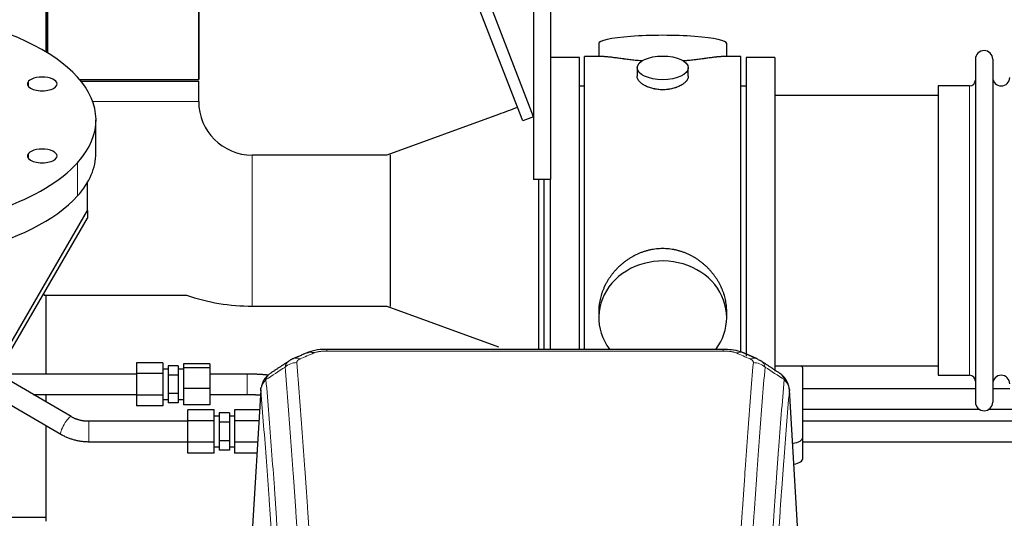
# Model space of a CAD drawing. Header units: inches. Extents: x 0 to 23760, y -13 to 16800.
# Tile 86 of 217: x 3996 to 4575, y 14160 to 14453. Entities that reach past the tile are written whole.
import ezdxf

# ---------------------------------------------------------------- set-up
doc = ezdxf.new("R2010")
doc.units = ezdxf.units.IN
doc.layers.add('254', color=7, linetype='Continuous', true_color=0xffffff)

msp = doc.modelspace()

# ---------------------------------------------------------------- linework, layer by layer
at = {"layer": '254', "color": 2, "linetype": 'Continuous', "lineweight": 25}
for p, q in [((4012.074, 14433.55), (4012.074, 14645.961)), ((4012.074, 14645.961), (4012.074, 14433.55)), ((4298.024, 14396.018), (4209.46, 14624.892)), ((4291.698, 14393.57), (4203.628, 14621.167)), ((4100.974, 14555.637), (4100.974, 14417.961)), ((4100.974, 14417.961), (4100.974, 14555.637)), ((4298.024, 14483.961), (4298.024, 14358.961)), ((4308.024, 14483.961), (4308.024, 14358.961)), ((4011.024, 14473.352), (4011.024, 14434.185)), ((4336.385, 14439.011), (4336.385, 14431.391)), ((4411.664, 14431.391), (4411.664, 14439.011)), ((4325.024, 14430.961), (4308.024, 14430.961)), ((4325.024, 14430.961), (4308.024, 14430.961)), ((4325.024, 14259.05), (4325.024, 14430.961)), ((4325.024, 14259.049), (4325.024, 14430.961)), ((4339.371, 14431.391), (4328.024, 14431.391)), ((4328.024, 14328.961), (4328.024, 14431.391)), ((4420.024, 14431.391), (4408.728, 14431.391)), ((4420.024, 14328.961), (4420.024, 14431.391)), ((4440.024, 14430.961), (4423.024, 14430.961)), ((4423.024, 14430.961), (4423.024, 14255.046)), ((4440.024, 14430.961), (4440.024, 14246.306)), ((4558.024, 14429.861), (4558.024, 14228.061)), ((4568.224, 14429.861), (4568.224, 14228.061)), ((4358.977, 14424.758), (4358.977, 14419.793)), ((4389.072, 14419.815), (4389.072, 14424.758)), ((4030.825, 14417.961), (4100.974, 14417.961)), ((4031.645, 14416.961), (4056.524, 14416.961)), ((4056.524, 14416.961), (4100.974, 14416.961)), ((4100.974, 14404.961), (4100.974, 14416.961)), ((4328.024, 14413.961), (4325.024, 14413.961)), ((4423.024, 14413.961), (4420.024, 14413.961)), ((4554.524, 14414.111), (4536.024, 14414.111)), ((4536.024, 14414.111), (4536.024, 14243.811)), ((4536.024, 14408.461), (4440.024, 14408.461)), ((4277.422, 14397.315), (4211.747, 14373.411)), ((4040.524, 14374.584), (4040.524, 14394.099)), ((4298.024, 14396.018), (4291.698, 14393.57)), ((4211.745, 14373.411), (4132.524, 14373.411)), ((4213.635, 14373.592), (4213.635, 14284.33)), ((4035.524, 14340.792), (4035.524, 14357.307)), ((4308.024, 14358.961), (4298.024, 14358.961)), ((4301.024, 14358.958), (4301.024, 14259.047)), ((4304.024, 14358.958), (4304.024, 14259.044)), ((4308.024, 14259.049), (4308.024, 14358.962)), ((4308.024, 14259.05), (4308.024, 14358.954)), ((3979.016, 14243.229), (4035.524, 14340.792)), ((4035.524, 14340.792), (4035.524, 14336.357)), ((3979.016, 14238.794), (4035.524, 14336.357)), ((4328.024, 14259.041), (4328.024, 14328.961)), ((4420.024, 14257.146), (4420.024, 14328.961)), ((4010.119, 14290.911), (4093.785, 14290.911)), ((4011.024, 14290.915), (4011.024, 14244.49)), ((4132.524, 14284.511), (4211.745, 14284.511)), ((4211.747, 14284.51), (4277.408, 14260.611)), ((4336.385, 14281.732), (4336.385, 14277.706)), ((4411.664, 14277.706), (4411.664, 14281.73)), ((4409.611, 14259.045), (4176.438, 14259.045)), ((4064.467, 14251.187), (4064.467, 14244.837)), ((4079.967, 14251.187), (4064.467, 14251.187)), ((4079.967, 14251.187), (4079.967, 14244.837)), ((4082.967, 14247.486), (4079.967, 14247.486)), ((4082.967, 14249.455), (4082.967, 14243.97)), ((4088.967, 14249.455), (4082.967, 14249.455)), ((4088.967, 14249.455), (4088.967, 14243.97)), ((4091.967, 14247.486), (4088.967, 14247.486)), ((4091.967, 14250.482), (4091.967, 14248.099)), ((4107.467, 14250.482), (4091.967, 14250.482)), ((4091.967, 14248.099), (4091.967, 14236.103)), ((4107.467, 14248.099), (4091.967, 14248.099)), ((4107.467, 14250.482), (4107.467, 14248.099)), ((4107.467, 14248.099), (4107.467, 14236.103)), ((4440.024, 14249.461), (4536.024, 14249.461)), ((4456.524, 14207.361), (4456.524, 14247.435)), ((4025.929, 14219.455), (3982.492, 14244.794)), ((4064.467, 14244.837), (4064.467, 14232.135)), ((4079.967, 14244.837), (4064.467, 14244.837)), ((4079.967, 14244.837), (4079.967, 14232.135)), ((4082.967, 14243.97), (4082.967, 14233.001)), ((4088.967, 14243.97), (4082.967, 14243.97)), ((4088.967, 14243.97), (4088.967, 14233.001)), ((4536.024, 14243.811), (4554.524, 14243.811)), ((3971.898, 14237.081), (4019.883, 14209.09)), ((4091.967, 14236.103), (4091.967, 14226.489)), ((4107.467, 14236.103), (4091.967, 14236.103)), ((4107.467, 14236.103), (4107.467, 14226.489)), ((4137.507, 14235.249), (4132.256, 14148.613)), ((4453.793, 14148.613), (4448.542, 14235.249)), ((4558.036, 14235.774), (4456.544, 14235.774)), ((4578.235, 14235.774), (4568.23, 14235.774)), ((4011.024, 14232.487), (4011.024, 14228.151)), ((4064.467, 14232.135), (4064.467, 14225.784)), ((4079.967, 14232.135), (4064.467, 14232.135)), ((4079.967, 14232.135), (4079.967, 14225.784)), ((4079.967, 14229.486), (4082.967, 14229.486)), ((4082.967, 14233.001), (4082.967, 14227.516)), ((4088.967, 14233.001), (4082.967, 14233.001)), ((4088.967, 14233.001), (4088.967, 14227.516)), ((4088.967, 14229.486), (4091.967, 14229.486)), ((4129.586, 14232.491), (4129.586, 14232.486)), ((4079.967, 14225.784), (4064.467, 14225.784)), ((4088.967, 14227.516), (4082.967, 14227.516)), ((4107.467, 14226.489), (4091.967, 14226.489)), ((4094.524, 14217.054), (4094.524, 14223.405)), ((4110.024, 14223.405), (4094.524, 14223.405)), ((4110.024, 14217.054), (4110.024, 14223.405)), ((4122.024, 14223.405), (4122.024, 14217.054)), ((4136.789, 14223.405), (4122.024, 14223.405)), ((4456.544, 14223.774), (4560.385, 14223.774)), ((4565.918, 14223.774), (4580.585, 14223.774)), ((4113.024, 14219.704), (4110.024, 14219.704)), ((4113.024, 14221.673), (4113.024, 14216.188)), ((4119.024, 14221.673), (4113.024, 14221.673)), ((4119.024, 14221.673), (4119.024, 14216.188)), ((4122.024, 14219.704), (4119.024, 14219.704)), ((4011.024, 14214.261), (4011.024, 14158.006)), ((4094.524, 14204.353), (4094.524, 14217.054)), ((4110.024, 14217.054), (4094.524, 14217.054)), ((4110.024, 14204.353), (4110.024, 14217.054)), ((4113.024, 14216.188), (4113.024, 14205.219)), ((4119.024, 14216.188), (4113.024, 14216.188)), ((4119.024, 14216.188), (4119.024, 14205.219)), ((4122.024, 14217.054), (4122.024, 14204.353)), ((4136.404, 14217.054), (4122.024, 14217.054)), ((4456.524, 14194.943), (4456.524, 14207.361)), ((4094.524, 14198.002), (4094.524, 14204.353)), ((4110.024, 14204.353), (4094.524, 14204.353)), ((4110.024, 14198.002), (4110.024, 14204.353)), ((4110.024, 14201.704), (4113.024, 14201.704)), ((4113.024, 14205.219), (4113.024, 14199.734)), ((4119.024, 14205.219), (4113.024, 14205.219)), ((4119.024, 14205.219), (4119.024, 14199.734)), ((4119.024, 14201.704), (4122.024, 14201.704)), ((4122.024, 14204.353), (4122.024, 14198.002)), ((4135.634, 14204.353), (4122.024, 14204.353)), ((4110.024, 14198.002), (4094.524, 14198.002)), ((4119.024, 14199.734), (4113.024, 14199.734)), ((4135.249, 14198.002), (4122.024, 14198.002)), ((4011.023, 14160.013), (3990.021, 14160.013))]:
    msp.add_line(p, q, dxfattribs=at)
at = {"layer": '254', "color": 110, "linetype": 'Continuous', "lineweight": 13}
for p, q in [((4000.806, 14413.757), (4000.806, 14416.849)), ((4554.524, 14414.111), (4554.524, 14243.811)), ((4100.974, 14404.961), (4038.567, 14404.961)), ((4000.806, 14371.348), (4000.806, 14374.44)), ((4029.677, 14349.404), (4029.677, 14368.918)), ((4132.524, 14373.411), (4132.524, 14328.961)), ((4132.524, 14328.961), (4132.524, 14284.511)), ((4010.119, 14292.494), (4010.119, 14290.911)), ((4176.438, 14259.045), (4176.438, 14258.093)), ((4409.611, 14258.093), (4176.438, 14258.093)), ((4409.611, 14259.044), (4409.611, 14258.093)), ((4129.586, 14244.486), (4129.586, 14238.486)), ((4129.586, 14238.486), (4129.586, 14232.491)), ((4137.509, 14234.627), (4132.261, 14148.037)), ((4453.788, 14148.037), (4448.54, 14234.627)), ((4036.262, 14204.704), (4036.262, 14216.704))]:
    msp.add_line(p, q, dxfattribs=at)
at = {"layer": '254', "color": 2, "linetype": 'Continuous', "lineweight": 25}
for centre, radius, start, end in [((4563.124, 14429.861), 5.1, 0, 180), ((4554.524, 14417.611), 3.5, 270, 0), ((4573.224, 14419.111), 5, 180, 0), ((4132.524, 14404.961), 31.55, 180, 270), ((4132.524, 14404.961), 120.45, 251.237813, 270), ((4554.524, 14240.311), 3.5, 0, 90), ((4573.224, 14238.811), 5, 0, 180), ((4563.124, 14228.061), 5.1, 180, 0)]:
    msp.add_arc(centre, radius, start, end, dxfattribs=at)
for centre, major_axis, ratio, start_param, end_param in [((3898.024, 14394.099), (-142.5, 0), 0.4617486, 2.7488936, 5.8904862), ((4374.024, 14439.011), (37.64, 0), 0.1305262, 0, 3.1415927), ((3898.024, 14394.099), (-142.5, 0), 0.4617486, 5.8904862, 9.0320789), ((4008.89, 14415.303), (-8.75, 0), 0.4617486, 5.8904862, 9.0320789), ((4008.89, 14415.303), (-8.75, 0), 0.4617486, 2.7488936, 5.8904862), ((3898.024, 14374.584), (-142.5, 0), 0.4617486, 0, 2.7488936), ((4008.89, 14372.894), (-8.75, 0), 0.4617486, 5.8904862, 9.0320789), ((4008.89, 14372.894), (-8.75, 0), 0.4617486, 2.7488936, 5.8904862), ((3898.024, 14374.584), (-142.5, 0), 0.4617486, 2.7488936, 3.1416417), ((4374.024, 14277.706), (37.64, 0), 0.8870108, 0, 3.7346664), ((4374.024, 14277.706), (37.64, 0), 0.8870108, 5.6900133, 6.2831853), ((4168.68, 14247.883), (3.953, -9.186), 0.6419268, 2.5510147, 3.1418997), ((4425.378, 14244.425), (3.975, 9.176), 0.6408251, 6.1305215, 6.2828467), ((4448.524, 14247.435), (-8, 0), 0.4617486, 3.1415927, 3.722063), ((4448.524, 14207.361), (-8, 0), 0.4617486, 1.81384, 3.1415927), ((4448.524, 14194.943), (-8, 0), 0.4617486, 1.911273, 3.1415927)]:
    msp.add_ellipse(centre, major_axis=major_axis, ratio=ratio, start_param=start_param, end_param=end_param, dxfattribs=at)
msp.add_ellipse((4374.024, 14424.758), major_axis=(15.048, 0), ratio=0.4617486, dxfattribs=at)
at = {"layer": '254', "color": 110, "linetype": 'Continuous', "lineweight": 13}
for centre, major_axis, ratio, start_param, end_param in [((4160.671, 14244.425), (3.975, -9.176), 0.6408251, 2.5472213, 3.141301), ((4417.369, 14247.883), (-3.953, -9.186), 0.6419268, 3.1410059, 3.7321706), ((4425.378, 14244.425), (3.975, 9.176), 0.6408251, 6.2828467, 6.8775566), ((4158.699, 14242.232), (-9.964, -0.842), 0.9013977, 4.6363308, 5.3961502), ((4427.35, 14242.232), (-9.964, 0.842), 0.9013977, 4.0286278, 4.7884472), ((4022.906, 14214.273), (-3.023, -5.183), 0.2054816, 3.1428689, 6.2831853)]:
    msp.add_ellipse(centre, major_axis=major_axis, ratio=ratio, start_param=start_param, end_param=end_param, dxfattribs=at)
at = {"layer": '254', "color": 2, "linetype": 'Continuous', "lineweight": 25}
for points, knots in [([(4362.152, 14428.802), (4362.15, 14428.802), (4362.148, 14428.802), (4362.071, 14428.808), (4361.998, 14428.814), (4361.85, 14428.826), (4361.629, 14428.844), (4360.824, 14428.911), (4359.529, 14429.028), (4357.847, 14429.195), (4356.21, 14429.372), (4354.616, 14429.557), (4353.067, 14429.747), (4352.063, 14429.876), (4351.445, 14429.957), (4351.321, 14429.973), (4351.077, 14430.005), (4350.711, 14430.053), (4350.353, 14430.101), (4349.643, 14430.196), (4348.719, 14430.321), (4347.397, 14430.502), (4346.14, 14430.673), (4344.945, 14430.832), (4344.192, 14430.928), (4343.643, 14430.996), (4343.372, 14431.03), (4343.108, 14431.061), (4342.933, 14431.081), (4342.846, 14431.091), (4342.416, 14431.141), (4341.756, 14431.212), (4340.848, 14431.296), (4340.02, 14431.356), (4339.383, 14431.384), (4339.028, 14431.39), (4338.905, 14431.39)], [0, 0, 0, 0, 0.0002215, 0.0002215, 0.0071429, 0.0071429, 0.0140642, 0.027907, 0.083278, 0.1386489, 0.1940199, 0.2493909, 0.3047619, 0.3601329, 0.3601329, 0.3739756, 0.3739756, 0.3878184, 0.4155039, 0.4155039, 0.4708749, 0.5262458, 0.5816168, 0.6369878, 0.6923588, 0.6923588, 0.7200443, 0.733887, 0.733887, 0.7477298, 0.7477298, 0.8031008, 0.8584718, 0.9138427, 0.9692137, 1, 1, 1, 1]), ([(4409.149, 14431.39), (4409.025, 14431.39), (4408.668, 14431.384), (4408.027, 14431.356), (4407.194, 14431.296), (4406.584, 14431.239), (4406.185, 14431.199), (4406.104, 14431.19), (4405.941, 14431.173), (4405.695, 14431.147), (4405.442, 14431.119), (4404.929, 14431.06), (4404.221, 14430.975), (4403.093, 14430.83), (4401.898, 14430.671), (4400.637, 14430.5), (4399.751, 14430.379), (4399.07, 14430.286), (4398.725, 14430.239), (4398.373, 14430.192), (4398.137, 14430.16), (4398.019, 14430.144), (4397.424, 14430.065), (4396.457, 14429.937), (4394.96, 14429.745), (4393.416, 14429.555), (4391.825, 14429.371), (4390.187, 14429.193), (4389.063, 14429.082), (4388.207, 14429.001), (4387.776, 14428.961), (4387.341, 14428.923), (4387.122, 14428.904), (4387.049, 14428.897), (4386.903, 14428.885), (4386.616, 14428.86), (4386.328, 14428.837), (4386.113, 14428.819)], [0, 0, 0, 0, 0.0313476, 0.0871263, 0.142905, 0.1986836, 0.1986836, 0.2126283, 0.2126283, 0.226573, 0.2544623, 0.2544623, 0.310241, 0.3660196, 0.4217983, 0.477577, 0.5333556, 0.5333556, 0.561245, 0.5751896, 0.5751896, 0.5891343, 0.5891343, 0.644913, 0.7006917, 0.7564703, 0.812249, 0.8680277, 0.9238063, 0.9238063, 0.9516957, 0.9656403, 0.9656403, 0.9726127, 0.9726127, 0.979585, 1, 1, 1, 1]), ([(4374.024, 14411.883), (4373.527, 14411.883), (4373.033, 14411.898), (4372.054, 14411.955), (4371.569, 14411.998), (4370.607, 14412.111), (4370.129, 14412.181), (4369.538, 14412.287), (4369.361, 14412.32), (4369.185, 14412.355), (4369.067, 14412.378), (4369.009, 14412.39), (4368.716, 14412.452), (4368.486, 14412.504), (4367.803, 14412.669), (4367.359, 14412.791), (4366.495, 14413.058), (4366.075, 14413.203), (4365.462, 14413.437), (4365.26, 14413.517), (4364.963, 14413.643), (4364.864, 14413.685), (4364.718, 14413.75), (4364.669, 14413.771), (4364.572, 14413.815), (4364.139, 14414.013), (4363.729, 14414.221), (4363.036, 14414.605), (4362.708, 14414.805), (4362.086, 14415.217), (4361.793, 14415.43), (4361.449, 14415.705), (4361.381, 14415.76), (4361.248, 14415.872), (4361.183, 14415.928), (4360.992, 14416.096), (4360.871, 14416.209), (4360.523, 14416.549), (4360.313, 14416.779), (4359.938, 14417.242), (4359.772, 14417.476), (4359.557, 14417.829), (4359.491, 14417.947), (4359.415, 14418.095), (4359.4, 14418.125), (4359.372, 14418.185), (4359.358, 14418.214), (4359.317, 14418.304), (4359.291, 14418.363), (4359.17, 14418.659), (4359.098, 14418.893), (4359.001, 14419.357), (4358.977, 14419.586), (4358.977, 14419.816), (4358.977, 14419.819), (4358.977, 14419.823)], [0, 0, 0, 0, 0.0624454, 0.0624454, 0.1248907, 0.1248907, 0.1873361, 0.1873361, 0.2029474, 0.2107531, 0.2107531, 0.2185588, 0.2185588, 0.2497814, 0.2497814, 0.3122268, 0.3122268, 0.3746722, 0.3746722, 0.4058948, 0.4058948, 0.4215062, 0.4215062, 0.4293119, 0.4293119, 0.4371175, 0.4995629, 0.4995629, 0.5620082, 0.5620082, 0.6244536, 0.6244536, 0.6400649, 0.6400649, 0.6556763, 0.6556763, 0.686899, 0.686899, 0.7493443, 0.7493443, 0.8117897, 0.8117897, 0.8430124, 0.8430124, 0.850818, 0.850818, 0.8586237, 0.8586237, 0.874235, 0.874235, 0.9366804, 0.9366804, 0.9991258, 0.9991258, 1, 1, 1, 1]), ([(4389.072, 14419.819), (4389.072, 14419.591), (4389.048, 14419.361), (4388.953, 14418.898), (4388.881, 14418.665), (4388.69, 14418.196), (4388.571, 14417.96), (4388.392, 14417.664), (4388.355, 14417.605), (4388.297, 14417.516), (4388.277, 14417.487), (4388.236, 14417.428), (4388.134, 14417.28), (4388.023, 14417.133), (4387.74, 14416.784), (4387.53, 14416.554), (4387.069, 14416.102), (4386.817, 14415.879), (4386.408, 14415.551), (4386.267, 14415.443), (4386.046, 14415.282), (4385.971, 14415.229), (4385.818, 14415.122), (4385.741, 14415.07), (4385.349, 14414.809), (4385.019, 14414.609), (4384.327, 14414.225), (4383.965, 14414.041), (4383.208, 14413.69), (4382.813, 14413.523), (4382.35, 14413.346), (4382.299, 14413.327), (4382.195, 14413.288), (4382.143, 14413.269), (4381.986, 14413.212), (4381.67, 14413.1), (4381.348, 14412.995), (4380.698, 14412.794), (4380.255, 14412.671), (4379.351, 14412.452), (4378.889, 14412.355), (4378.182, 14412.228), (4377.943, 14412.189), (4377.582, 14412.135), (4377.461, 14412.118), (4377.219, 14412.086), (4377.098, 14412.07), (4376.49, 14411.999), (4376.001, 14411.955), (4375.017, 14411.898), (4374.522, 14411.883), (4374.024, 14411.883)], [0, 0, 0, 0, 0.0621483, 0.0621483, 0.1246718, 0.1246718, 0.1871952, 0.1871952, 0.2028261, 0.2028261, 0.2106415, 0.2106415, 0.2184569, 0.2497186, 0.2497186, 0.3122421, 0.3122421, 0.3747655, 0.3747655, 0.4060273, 0.4060273, 0.4216581, 0.4216581, 0.437289, 0.437289, 0.4998124, 0.4998124, 0.5623359, 0.5623359, 0.6248593, 0.6248593, 0.6326748, 0.6326748, 0.6404902, 0.6404902, 0.656121, 0.6873828, 0.6873828, 0.7499062, 0.7499062, 0.8124297, 0.8124297, 0.8436914, 0.8436914, 0.8593222, 0.8593222, 0.8749531, 0.8749531, 0.9374766, 0.9374766, 1, 1, 1, 1]), ([(4411.664, 14281.694), (4411.664, 14282.227), (4411.649, 14282.763), (4411.604, 14283.582), (4411.58, 14283.932), (4411.55, 14284.283), (4411.537, 14284.424), (4411.531, 14284.494), (4411.511, 14284.706), (4411.438, 14285.409), (4411.265, 14286.673), (4410.945, 14288.35), (4410.536, 14290.019), (4410.04, 14291.681), (4409.457, 14293.334), (4409.009, 14294.431), (4408.71, 14295.114), (4408.649, 14295.25), (4408.526, 14295.523), (4408.339, 14295.93), (4408.145, 14296.334), (4407.748, 14297.137), (4407.192, 14298.196), (4406.283, 14299.748), (4405.301, 14301.262), (4404.244, 14302.74), (4403.489, 14303.699), (4402.905, 14304.409), (4402.707, 14304.644), (4402.405, 14304.994), (4402.303, 14305.11), (4402.099, 14305.341), (4401.586, 14305.916), (4400.635, 14306.921), (4399.31, 14308.2), (4397.929, 14309.417), (4396.491, 14310.571), (4394.997, 14311.661), (4393.962, 14312.344), (4393.17, 14312.84), (4392.904, 14313.002), (4392.568, 14313.201), (4392.501, 14313.241), (4392.366, 14313.32), (4392.163, 14313.437), (4391.418, 14313.861), (4390.182, 14314.515), (4388.502, 14315.302), (4386.79, 14316.004), (4385.044, 14316.62), (4383.264, 14317.148), (4382.055, 14317.44), (4381.139, 14317.637), (4380.832, 14317.698), (4380.447, 14317.77), (4380.37, 14317.784), (4380.215, 14317.812), (4379.984, 14317.853), (4379.135, 14317.994), (4377.745, 14318.179), (4375.892, 14318.326), (4374.038, 14318.376), (4372.184, 14318.328), (4370.329, 14318.182), (4369.092, 14318.018), (4368.319, 14317.895), (4368.164, 14317.87), (4367.855, 14317.816), (4367.392, 14317.733), (4366.933, 14317.641), (4366.017, 14317.446), (4364.808, 14317.154), (4363.026, 14316.627), (4361.274, 14316.01), (4359.554, 14315.306), (4358.428, 14314.779), (4357.591, 14314.361), (4357.314, 14314.218), (4356.968, 14314.036), (4356.83, 14313.962), (4356.555, 14313.813), (4355.804, 14313.397), (4354.602, 14312.683), (4353.054, 14311.662), (4351.56, 14310.573), (4350.12, 14309.417), (4348.734, 14308.196), (4347.846, 14307.338), (4347.356, 14306.842), (4347.302, 14306.787), (4347.194, 14306.677), (4347.14, 14306.621), (4346.978, 14306.454), (4346.658, 14306.119), (4346.345, 14305.78), (4345.728, 14305.096), (4344.929, 14304.169), (4343.804, 14302.738), (4342.75, 14301.265), (4341.768, 14299.751), (4340.858, 14298.198), (4340.3, 14297.135), (4339.967, 14296.462), (4339.901, 14296.327), (4339.771, 14296.057), (4339.579, 14295.651), (4339.396, 14295.244), (4339.039, 14294.428), (4338.594, 14293.337), (4338.012, 14291.69), (4337.516, 14290.033), (4337.108, 14288.365), (4336.786, 14286.689), (4336.632, 14285.564), (4336.554, 14284.86), (4336.54, 14284.719), (4336.513, 14284.437), (4336.475, 14284.016), (4336.446, 14283.596), (4336.4, 14282.771), (4336.385, 14282.228), (4336.385, 14281.689)], [0, 0, 0, 0, 0.0151373, 0.0151373, 0.0229562, 0.0249109, 0.0249109, 0.0268656, 0.0268656, 0.030775, 0.0464127, 0.0620504, 0.0776881, 0.0933258, 0.1089635, 0.1246012, 0.1246012, 0.1285107, 0.1285107, 0.1324201, 0.1402389, 0.1402389, 0.1558766, 0.1715144, 0.1871521, 0.2027898, 0.2184275, 0.2184275, 0.2262463, 0.2262463, 0.2301558, 0.2301558, 0.2340652, 0.2497029, 0.2653406, 0.2809783, 0.296616, 0.3122537, 0.3278914, 0.3278914, 0.3357103, 0.3357103, 0.337665, 0.337665, 0.3396197, 0.3435291, 0.3591668, 0.3748045, 0.3904422, 0.4060799, 0.4217176, 0.4373554, 0.4373554, 0.4451742, 0.4451742, 0.4471289, 0.4471289, 0.4490836, 0.4529931, 0.4686308, 0.4842685, 0.4999062, 0.5155439, 0.5311816, 0.5468193, 0.5468193, 0.5507287, 0.5507287, 0.5546381, 0.562457, 0.562457, 0.5780947, 0.5937324, 0.6093701, 0.6250078, 0.6406455, 0.6406455, 0.6484644, 0.6484644, 0.6504191, 0.6523738, 0.6562832, 0.6719209, 0.6875586, 0.7031963, 0.7188341, 0.7344718, 0.7501095, 0.7501095, 0.7520642, 0.7520642, 0.7540189, 0.7540189, 0.7579283, 0.7657472, 0.7657472, 0.7813849, 0.7970226, 0.8126603, 0.828298, 0.8439357, 0.8595734, 0.8595734, 0.8634828, 0.8634828, 0.8673923, 0.8752111, 0.8752111, 0.8908488, 0.9064865, 0.9221242, 0.9377619, 0.9533996, 0.9690373, 0.9690373, 0.9729468, 0.9729468, 0.9768562, 0.984675, 0.984675, 1, 1, 1, 1]), ([(4177.738, 14259.029), (4176.511, 14259.069), (4173.164, 14258.994), (4168.622, 14258.599), (4165.779, 14257.347), (4164.826, 14256.833)], [0, 0, 0, 0, 0.26888, 0.7466721, 1, 1, 1, 1]), ([(4421.267, 14256.956), (4420.758, 14257.227), (4418.663, 14258.21), (4414.695, 14258.858), (4411.262, 14259.005), (4409.608, 14258.927)], [0, 0, 0, 0, 0.1498969, 0.6034808, 1, 1, 1, 1]), ([(4430.2, 14253.107), (4430.491, 14252.992), (4430.768, 14252.868), (4431.097, 14252.699), (4431.161, 14252.665), (4431.29, 14252.595), (4431.353, 14252.56), (4431.539, 14252.451), (4431.66, 14252.377), (4431.779, 14252.298), (4431.783, 14252.296), (4431.786, 14252.294)], [0, 0, 0, 0, 0.496586, 0.496586, 0.6207325, 0.6207325, 0.744879, 0.744879, 0.9931719, 0.9931719, 1, 1, 1, 1]), ([(4142.45, 14244.437), (4141.929, 14244.064), (4140.872, 14243.155), (4139.509, 14241.372), (4138.455, 14239.217), (4138.039, 14237.691), (4137.904, 14236.917)], [0, 0, 0, 0, 0.2123708, 0.4683651, 0.7393635, 1, 1, 1, 1]), ([(4448.458, 14235.91), (4448.347, 14236.86), (4447.903, 14238.699), (4446.611, 14241.314), (4444.93, 14243.412), (4443.639, 14244.455), (4443.017, 14244.875)], [0, 0, 0, 0, 0.2790385, 0.5536712, 0.8024065, 1, 1, 1, 1]), ([(4137.509, 14234.627), (4137.508, 14234.638), (4137.506, 14234.662), (4137.505, 14234.697), (4137.503, 14234.732), (4137.502, 14234.767), (4137.5, 14234.802), (4137.499, 14234.837), (4137.499, 14234.872), (4137.498, 14234.907), (4137.498, 14234.942), (4137.498, 14234.976), (4137.498, 14235.011), (4137.499, 14235.046), (4137.5, 14235.08), (4137.501, 14235.115), (4137.502, 14235.149), (4137.503, 14235.184), (4137.505, 14235.218), (4137.507, 14235.252), (4137.509, 14235.286), (4137.511, 14235.321), (4137.514, 14235.355), (4137.517, 14235.389), (4137.52, 14235.423), (4137.523, 14235.457), (4137.527, 14235.491), (4137.531, 14235.524), (4137.535, 14235.558), (4137.539, 14235.592), (4137.543, 14235.625), (4137.548, 14235.659), (4137.553, 14235.692), (4137.558, 14235.726), (4137.563, 14235.759), (4137.569, 14235.792), (4137.575, 14235.826), (4137.581, 14235.859), (4137.587, 14235.892), (4137.593, 14235.925), (4137.6, 14235.958), (4137.607, 14235.991), (4137.614, 14236.024), (4137.622, 14236.056), (4137.629, 14236.089), (4137.637, 14236.122), (4137.645, 14236.154), (4137.653, 14236.187), (4137.662, 14236.219), (4137.671, 14236.252), (4137.679, 14236.284), (4137.689, 14236.316), (4137.698, 14236.348), (4137.707, 14236.38), (4137.717, 14236.412), (4137.727, 14236.444), (4137.738, 14236.476), (4137.748, 14236.508), (4137.759, 14236.54), (4137.769, 14236.571), (4137.781, 14236.603), (4137.792, 14236.635), (4137.803, 14236.666), (4137.815, 14236.697), (4137.825, 14236.723), (4137.831, 14236.739), (4137.833, 14236.744)], [0, 0, 0, 0, 0.0160287, 0.0320483, 0.0480589, 0.0640604, 0.080053, 0.0960364, 0.1120109, 0.1279763, 0.1439327, 0.1598801, 0.1758184, 0.1917478, 0.2076681, 0.2235794, 0.2394817, 0.255375, 0.2712593, 0.2871346, 0.3030009, 0.3188582, 0.3347065, 0.3505458, 0.3663762, 0.3821975, 0.3980099, 0.4138133, 0.4296077, 0.4453931, 0.4611696, 0.4769371, 0.4926957, 0.5084453, 0.5241859, 0.5399176, 0.5556403, 0.5713541, 0.5870589, 0.6027548, 0.6184418, 0.6341198, 0.6497889, 0.6654491, 0.6811003, 0.6967426, 0.712376, 0.7280004, 0.743616, 0.7592226, 0.7748203, 0.7904091, 0.8059891, 0.8215601, 0.8371222, 0.8526754, 0.8682197, 0.8837552, 0.8992817, 0.9147994, 0.9303082, 0.9458081, 0.9612991, 0.9767813, 0.9922546, 1, 1, 1, 1]), ([(4448.457, 14235.917), (4448.468, 14235.86), (4448.524, 14235.552), (4448.551, 14235.215), (4448.551, 14234.909), (4448.55, 14234.839), (4448.548, 14234.768), (4448.545, 14234.698), (4448.542, 14234.65), (4448.54, 14234.627)], [0, 0, 0, 0, 0.135601, 0.730798, 0.7844814, 0.8382432, 0.8920836, 0.9460025, 1, 1, 1, 1]), ([(4696.404, 14216.704), (4681.115, 14216.704), (4637.026, 14216.704), (4566.71, 14216.704), (4502.044, 14216.704), (4466.176, 14216.704), (4456.536, 14216.704)], [0, 0, 0, 0, 0.1912262, 0.5514107, 0.8794291, 1, 1, 1, 1]), ([(4456.536, 14204.704), (4493.063, 14204.704), (4572.772, 14204.704), (4652.482, 14204.704), (4695.665, 14204.704)], [0, 0, 0, 0, 0.458247, 1, 1, 1, 1])]:
    msp.add_open_spline(points, degree=3, knots=knots, dxfattribs=at)
for points, degree in [([(4288.634, 14401.485), (4284.896, 14400.095), (4281.159, 14398.705), (4277.421, 14397.314)], 3), ([(4154.306, 14252.322), (4148.677, 14248.601), (4143.055, 14244.891)], 2), ([(4156.727, 14253.53), (4155.365, 14253.226), (4154.375, 14252.296)], 2), ([(4164.727, 14257.065), (4156.696, 14253.596)], 1), ([(4429.352, 14253.601), (4425.337, 14255.343), (4421.323, 14257.061)], 2), ([(4442.995, 14244.89), (4437.38, 14248.596), (4431.758, 14252.314)], 2), ([(4064.467, 14244.485), (3983.023, 14244.485)], 1), ([(4129.586, 14244.485), (4107.467, 14244.485)], 1), ([(4141.919, 14243.903), (4136.221, 14244.472), (4129.586, 14244.485)], 2), ([(4003.59, 14232.486), (4064.467, 14232.486)], 1), ([(4107.467, 14232.486), (4129.586, 14232.486)], 1), ([(4129.586, 14232.486), (4133.682, 14232.482), (4137.337, 14232.246)], 2), ([(4036.262, 14216.704), (4030.637, 14216.683), (4025.925, 14219.458)], 2), ([(4094.524, 14216.704), (4036.262, 14216.704)], 1), ([(4019.887, 14209.088), (4027.433, 14204.796), (4036.262, 14204.704)], 2), ([(4036.262, 14204.704), (4094.524, 14204.704)], 1)]:
    msp.add_open_spline(points, degree=degree, dxfattribs=at)
at = {"layer": '254', "color": 110, "linetype": 'Continuous', "lineweight": 13}
for points, knots in [([(4168.68, 14256.926), (4168.805, 14256.98), (4168.935, 14257.032), (4169.137, 14257.107), (4169.205, 14257.132), (4169.343, 14257.18), (4169.412, 14257.203), (4169.765, 14257.317), (4170.059, 14257.4), (4170.669, 14257.55), (4170.985, 14257.618), (4171.393, 14257.693), (4171.475, 14257.708), (4171.64, 14257.736), (4171.722, 14257.75), (4171.97, 14257.789), (4172.137, 14257.814), (4172.638, 14257.882), (4172.975, 14257.921), (4173.655, 14257.985), (4173.997, 14258.011), (4174.687, 14258.053), (4175.034, 14258.068), (4175.733, 14258.088), (4176.085, 14258.093), (4176.438, 14258.093)], [0, 0, 0, 0, 0.0625, 0.0625, 0.09375, 0.09375, 0.125, 0.125, 0.25, 0.25, 0.375, 0.375, 0.40625, 0.40625, 0.4375, 0.4375, 0.5, 0.5, 0.625, 0.625, 0.75, 0.75, 0.875, 0.875, 1, 1, 1, 1]), ([(4409.611, 14258.093), (4409.964, 14258.093), (4410.318, 14258.088), (4410.759, 14258.075), (4410.847, 14258.072), (4411.023, 14258.066), (4411.111, 14258.062), (4411.374, 14258.051), (4411.549, 14258.042), (4412.071, 14258.01), (4412.416, 14257.983), (4413.099, 14257.918), (4413.436, 14257.879), (4414.104, 14257.787), (4414.434, 14257.735), (4414.8, 14257.667), (4414.84, 14257.659), (4414.921, 14257.643), (4415.041, 14257.62), (4415.319, 14257.562), (4415.551, 14257.509), (4416.005, 14257.396), (4416.296, 14257.314), (4416.853, 14257.133), (4417.119, 14257.034), (4417.369, 14256.926)], [0, 0, 0, 0, 0.125, 0.125, 0.15625, 0.15625, 0.1875, 0.1875, 0.25, 0.25, 0.375, 0.375, 0.5, 0.5, 0.625, 0.625, 0.640625, 0.640625, 0.65625, 0.6875, 0.75, 0.75, 0.875, 0.875, 1, 1, 1, 1]), ([(4151.816, 14248.663), (4151.852, 14248.907), (4151.905, 14249.146), (4151.994, 14249.437), (4152.012, 14249.495), (4152.052, 14249.61), (4152.073, 14249.667), (4152.138, 14249.836), (4152.186, 14249.948), (4152.343, 14250.276), (4152.584, 14250.698), (4152.892, 14251.089), (4153.148, 14251.372), (4153.26, 14251.487), (4153.379, 14251.599), (4153.427, 14251.644), (4153.451, 14251.666), (4153.524, 14251.732), (4153.574, 14251.776), (4153.828, 14251.99), (4154.046, 14252.152), (4154.288, 14252.31), (4154.297, 14252.316), (4154.306, 14252.322)], [0, 0, 0, 0, 0.1656246, 0.1656246, 0.2070308, 0.2070308, 0.2484369, 0.2484369, 0.3312492, 0.3312492, 0.4968738, 0.6624984, 0.6624984, 0.7453108, 0.7660138, 0.7660138, 0.7867169, 0.7867169, 0.8281231, 0.8281231, 0.9937477, 0.9937477, 1, 1, 1, 1]), ([(4158.699, 14251.252), (4158.69, 14251.355), (4158.693, 14251.457), (4158.71, 14251.584), (4158.714, 14251.609), (4158.724, 14251.66), (4158.729, 14251.686), (4158.748, 14251.762), (4158.764, 14251.812), (4158.819, 14251.962), (4158.868, 14252.061), (4158.988, 14252.255), (4159.06, 14252.351), (4159.186, 14252.492), (4159.231, 14252.539), (4159.304, 14252.609), (4159.329, 14252.632), (4159.38, 14252.678), (4159.406, 14252.701), (4159.541, 14252.814), (4159.659, 14252.901), (4159.915, 14253.069), (4160.053, 14253.15), (4160.348, 14253.306), (4160.505, 14253.382), (4160.671, 14253.454)], [0, 0, 0, 0, 0.125, 0.125, 0.15625, 0.15625, 0.1875, 0.1875, 0.25, 0.25, 0.375, 0.375, 0.5, 0.5, 0.5625, 0.5625, 0.59375, 0.59375, 0.625, 0.625, 0.75, 0.75, 0.875, 0.875, 1, 1, 1, 1]), ([(4425.378, 14253.454), (4425.544, 14253.382), (4425.702, 14253.306), (4425.888, 14253.207), (4425.925, 14253.187), (4425.997, 14253.147), (4426.033, 14253.127), (4426.137, 14253.065), (4426.204, 14253.023), (4426.396, 14252.896), (4426.631, 14252.722), (4426.821, 14252.539), (4426.947, 14252.397), (4426.987, 14252.349), (4427.041, 14252.277), (4427.059, 14252.252), (4427.092, 14252.203), (4427.108, 14252.179), (4427.184, 14252.056), (4427.232, 14251.957), (4427.305, 14251.758), (4427.329, 14251.658), (4427.356, 14251.456), (4427.358, 14251.355), (4427.35, 14251.252)], [0, 0, 0, 0, 0.125, 0.125, 0.15625, 0.15625, 0.1875, 0.1875, 0.25, 0.25, 0.375, 0.5, 0.5, 0.5625, 0.5625, 0.59375, 0.59375, 0.625, 0.625, 0.75, 0.75, 0.875, 0.875, 1, 1, 1, 1]), ([(4431.786, 14252.294), (4432.015, 14252.143), (4432.447, 14251.821), (4432.817, 14251.465), (4433.072, 14251.182), (4433.154, 14251.086), (4433.27, 14250.938), (4433.308, 14250.888), (4433.381, 14250.788), (4433.417, 14250.737), (4433.589, 14250.481), (4433.71, 14250.269), (4433.917, 14249.833), (4434.09, 14249.383), (4434.197, 14248.907), (4434.233, 14248.663)], [0, 0, 0, 0, 0.1647526, 0.331802, 0.331802, 0.4153268, 0.4153268, 0.4570892, 0.4570892, 0.4988515, 0.4988515, 0.665901, 0.665901, 0.8329505, 1, 1, 1, 1]), ([(4163.79, 14066.225), (4163.352, 14074.793), (4162.46, 14091.692), (4161.538, 14108.115), (4160.835, 14120.253), (4160.599, 14124.27), (4160.123, 14132.243), (4159.882, 14136.2), (4159.156, 14147.981), (4158.664, 14155.714), (4158.04, 14165.227), (4157.915, 14167.122), (4157.663, 14170.896), (4157.284, 14176.534), (4156.901, 14182.102), (4156.129, 14193.143), (4155.086, 14207.616), (4153.476, 14228.576), (4152.374, 14242.051), (4151.816, 14248.663)], [0, 0, 0, 0, 0.125, 0.25, 0.25, 0.3125, 0.3125, 0.375, 0.375, 0.5, 0.5, 0.53125, 0.53125, 0.5625, 0.625, 0.625, 0.75, 0.875, 1, 1, 1, 1]), ([(4158.699, 14251.252), (4159.256, 14244.632), (4160.357, 14231.142), (4161.965, 14210.158), (4163.007, 14195.668), (4163.778, 14184.614), (4164.16, 14179.04), (4164.539, 14173.396), (4164.79, 14169.617), (4164.915, 14167.72), (4165.539, 14158.195), (4166.03, 14150.454), (4166.755, 14138.659), (4166.995, 14134.697), (4167.471, 14126.714), (4167.707, 14122.693), (4168.409, 14110.54), (4169.33, 14094.098), (4170.22, 14077.18), (4170.658, 14068.601)], [0, 0, 0, 0, 0.125, 0.25, 0.375, 0.375, 0.4375, 0.46875, 0.46875, 0.5, 0.5, 0.625, 0.625, 0.6875, 0.6875, 0.75, 0.75, 0.875, 1, 1, 1, 1]), ([(4415.391, 14068.601), (4415.829, 14077.18), (4416.719, 14094.098), (4417.64, 14110.54), (4418.342, 14122.693), (4418.578, 14126.714), (4419.054, 14134.697), (4419.294, 14138.659), (4420.019, 14150.454), (4420.51, 14158.195), (4421.134, 14167.72), (4421.259, 14169.617), (4421.51, 14173.396), (4421.889, 14179.04), (4422.271, 14184.614), (4423.042, 14195.668), (4424.084, 14210.158), (4425.692, 14231.142), (4426.792, 14244.632), (4427.35, 14251.252)], [0, 0, 0, 0, 0.125, 0.25, 0.25, 0.3125, 0.3125, 0.375, 0.375, 0.5, 0.5, 0.53125, 0.53125, 0.5625, 0.625, 0.625, 0.75, 0.875, 1, 1, 1, 1]), ([(4434.233, 14248.663), (4433.675, 14242.051), (4432.573, 14228.576), (4430.963, 14207.616), (4429.92, 14193.143), (4429.148, 14182.102), (4428.765, 14176.534), (4428.386, 14170.896), (4428.134, 14167.122), (4428.009, 14165.227), (4427.385, 14155.714), (4426.893, 14147.981), (4426.166, 14136.2), (4425.926, 14132.243), (4425.45, 14124.27), (4425.214, 14120.253), (4424.511, 14108.115), (4423.589, 14091.692), (4422.697, 14074.793), (4422.259, 14066.225)], [0, 0, 0, 0, 0.125, 0.25, 0.375, 0.375, 0.4375, 0.46875, 0.46875, 0.5, 0.5, 0.625, 0.625, 0.6875, 0.6875, 0.75, 0.75, 0.875, 1, 1, 1, 1]), ([(4137.509, 14234.627), (4137.538, 14235.232), (4137.628, 14235.838), (4137.851, 14236.731), (4137.94, 14237.026), (4138.146, 14237.608), (4138.263, 14237.895), (4138.524, 14238.46), (4138.669, 14238.736), (4138.983, 14239.278), (4139.153, 14239.542), (4139.517, 14240.056), (4139.711, 14240.305), (4140.121, 14240.787), (4140.338, 14241.02), (4140.564, 14241.243)], [0, 0, 0, 0, 0.25, 0.25, 0.375, 0.375, 0.5, 0.5, 0.625, 0.625, 0.75, 0.75, 0.875, 0.875, 1, 1, 1, 1]), ([(4140.564, 14241.243), (4140.693, 14241.767), (4140.871, 14242.257), (4141.328, 14243.155), (4141.605, 14243.563), (4142.093, 14244.11), (4142.268, 14244.281), (4142.634, 14244.594), (4142.824, 14244.738), (4143.025, 14244.871)], [0, 0, 0, 0, 0.335226, 0.335226, 0.6704519, 0.6704519, 0.8380649, 0.8380649, 1, 1, 1, 1]), ([(4140.564, 14241.243), (4141.135, 14234.551), (4142.263, 14220.909), (4143.908, 14199.667), (4144.975, 14184.988), (4145.763, 14173.785), (4146.154, 14168.134), (4146.606, 14161.457), (4146.798, 14158.577), (4146.926, 14156.653), (4146.99, 14155.689), (4147.309, 14150.859), (4147.689, 14145.016), (4148.126, 14138.116), (4148.313, 14135.141), (4148.437, 14133.154), (4148.499, 14132.158), (4149.055, 14123.18), (4150.028, 14106.973), (4151.439, 14081.92), (4152.347, 14064.724), (4152.793, 14056.002)], [0, 0, 0, 0, 0.125, 0.25, 0.375, 0.375, 0.4375, 0.46875, 0.484375, 0.484375, 0.5, 0.5, 0.5625, 0.59375, 0.609375, 0.609375, 0.625, 0.625, 0.75, 0.875, 1, 1, 1, 1]), ([(4433.256, 14056.002), (4433.312, 14057.093), (4433.367, 14058.181), (4433.48, 14060.354), (4433.648, 14063.607), (4434.044, 14071.157), (4434.387, 14077.559), (4435.08, 14090.268), (4436.021, 14106.966), (4437.479, 14131.267), (4438.483, 14146.972), (4439.057, 14155.666), (4439.121, 14156.63), (4439.249, 14158.554), (4439.442, 14161.434), (4439.893, 14168.112), (4440.285, 14173.765), (4440.613, 14178.436), (4440.679, 14179.368), (4440.811, 14181.228), (4441.009, 14184.012), (4441.474, 14190.466), (4441.877, 14195.924), (4442.689, 14206.743), (4443.786, 14220.908), (4444.914, 14234.551), (4445.485, 14241.243)], [0, 0, 0, 0, 0.015625, 0.015625, 0.03125, 0.0625, 0.125, 0.125, 0.25, 0.375, 0.5, 0.5, 0.515625, 0.515625, 0.53125, 0.5625, 0.625, 0.625, 0.640625, 0.640625, 0.65625, 0.6875, 0.75, 0.75, 0.875, 1, 1, 1, 1]), ([(4443.025, 14244.87), (4443.225, 14244.738), (4443.416, 14244.594), (4443.781, 14244.281), (4443.956, 14244.11), (4444.443, 14243.563), (4444.721, 14243.155), (4445.178, 14242.257), (4445.356, 14241.767), (4445.485, 14241.243)], [0, 0, 0, 0, 0.1617419, 0.1617419, 0.3293935, 0.3293935, 0.6646968, 0.6646968, 1, 1, 1, 1]), ([(4445.485, 14241.243), (4445.711, 14241.02), (4445.928, 14240.787), (4446.338, 14240.305), (4446.532, 14240.056), (4446.896, 14239.542), (4447.066, 14239.278), (4447.38, 14238.736), (4447.525, 14238.46), (4447.786, 14237.895), (4447.903, 14237.608), (4448.109, 14237.026), (4448.198, 14236.731), (4448.421, 14235.838), (4448.511, 14235.232), (4448.54, 14234.627)], [0, 0, 0, 0, 0.125, 0.125, 0.25, 0.25, 0.375, 0.375, 0.5, 0.5, 0.625, 0.625, 0.75, 0.75, 1, 1, 1, 1]), ([(4149.704, 14049.941), (4149.259, 14058.635), (4148.353, 14075.777), (4146.946, 14100.751), (4145.976, 14116.909), (4145.422, 14125.859), (4145.36, 14126.852), (4145.236, 14128.833), (4145.05, 14131.799), (4144.613, 14138.678), (4144.235, 14144.504), (4143.917, 14149.319), (4143.853, 14150.281), (4143.725, 14152.199), (4143.534, 14155.07), (4143.083, 14161.727), (4142.693, 14167.361), (4141.907, 14178.532), (4140.844, 14193.168), (4139.203, 14214.349), (4138.078, 14227.954), (4137.509, 14234.627)], [0, 0, 0, 0, 0.125, 0.25, 0.375, 0.375, 0.390625, 0.390625, 0.40625, 0.4375, 0.5, 0.5, 0.515625, 0.515625, 0.53125, 0.5625, 0.625, 0.625, 0.75, 0.875, 1, 1, 1, 1]), ([(4448.54, 14234.627), (4447.971, 14227.954), (4446.846, 14214.348), (4445.752, 14200.223), (4444.943, 14189.435), (4444.541, 14183.993), (4444.077, 14177.558), (4443.879, 14174.782), (4443.748, 14172.927), (4443.682, 14171.998), (4443.354, 14167.341), (4442.964, 14161.705), (4442.514, 14155.046), (4442.322, 14152.174), (4442.194, 14150.256), (4442.13, 14149.295), (4441.558, 14140.627), (4440.557, 14124.97), (4439.102, 14100.743), (4437.696, 14075.775), (4436.79, 14058.635), (4436.345, 14049.941)], [0, 0, 0, 0, 0.125, 0.25, 0.25, 0.3125, 0.34375, 0.359375, 0.359375, 0.375, 0.375, 0.4375, 0.46875, 0.484375, 0.484375, 0.5, 0.5, 0.625, 0.75, 0.875, 1, 1, 1, 1])]:
    msp.add_open_spline(points, degree=3, knots=knots, dxfattribs=at)
for points in [[(4168.68, 14256.926), (4166.011, 14255.772), (4163.341, 14254.615), (4160.671, 14253.454)], [(4425.378, 14253.454), (4422.708, 14254.615), (4420.038, 14255.772), (4417.369, 14256.926)], [(4151.816, 14248.663), (4148.063, 14246.187), (4144.313, 14243.714), (4140.564, 14241.243)], [(4445.485, 14241.243), (4441.736, 14243.714), (4437.986, 14246.187), (4434.233, 14248.663)]]:
    msp.add_open_spline(points, degree=3, dxfattribs=at)

doc.saveas('drawing.dxf')
